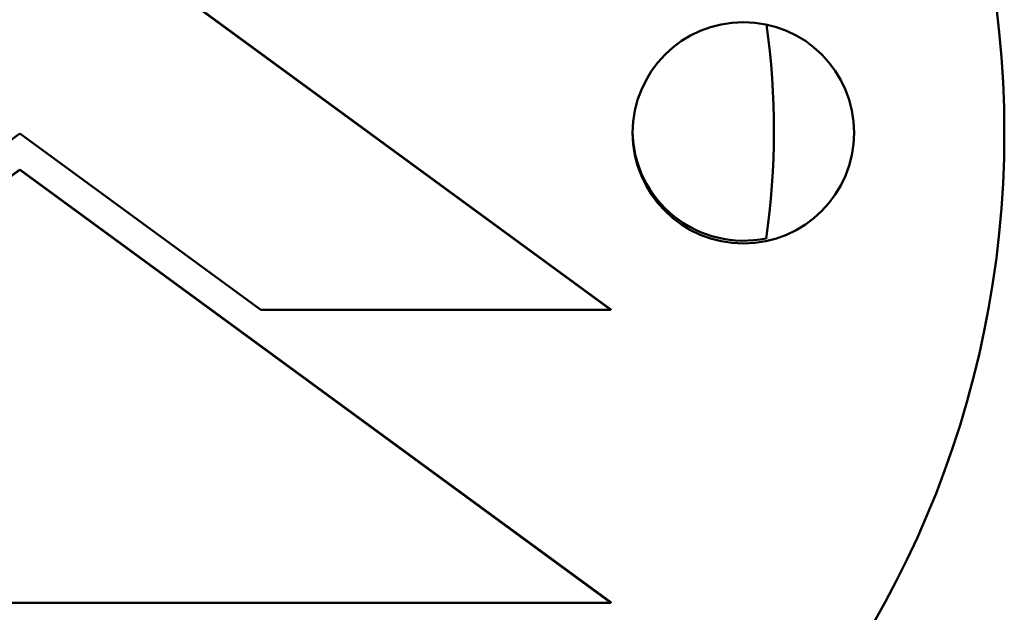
# Model space of a CAD drawing. Header units: millimetres. Extents: x 2057 to 6014, y 1768 to 4066.
# Tile 7 of 13: x 2116 to 2136, y 2484 to 2496. Entities that reach past the tile are written whole.
import ezdxf

# ---------------------------------------------------------------- set-up
doc = ezdxf.new("R2010")
doc.units = ezdxf.units.MM
doc.layers.add('Visibile (ISO)', color=7, linetype='Continuous', lineweight=50)

msp = doc.modelspace()

# ---------------------------------------------------------------- linework, layer by layer
at = {"layer": 'Visibile (ISO)'}
for p, q in [((2128.342, 2489.991), (2116.342, 2498.789)), ((2116.342, 2498.778), (2128.342, 2489.98)), ((2116.337, 2493.571), (2111.438, 2489.98)), ((2121.234, 2489.98), (2116.337, 2493.571)), ((2116.342, 2492.839), (2104.342, 2484.041)), ((2104.342, 2484.03), (2116.342, 2492.827)), ((2128.342, 2484.041), (2116.342, 2492.839)), ((2116.342, 2492.839), (2116.342, 2492.827)), ((2116.342, 2492.827), (2128.342, 2484.03)), ((2128.342, 2489.98), (2121.234, 2489.98)), ((2128.342, 2489.98), (2128.342, 2489.991)), ((2128.342, 2484.03), (2104.342, 2484.03)), ((2128.342, 2484.041), (2128.342, 2484.03))]:
    msp.add_line(p, q, dxfattribs=at)
for centre, major_axis in [((2116.337, 2493.583), (20, 0)), ((2116.337, 2493.583), (20, 0)), ((2131.037, 2493.583), (2.25, 0))]:
    msp.add_ellipse(centre, major_axis=major_axis, ratio=0.999754, dxfattribs=at)
for centre, major_axis, start_param, end_param in [((2116.337, 2493.627), (15.32, 0), 6.138945, 6.424431), ((2131.037, 2493.638), (-2.25, 0), 0.012317, 1.777329)]:
    msp.add_ellipse(centre, major_axis=major_axis, ratio=0.999754, start_param=start_param, end_param=end_param, dxfattribs=at)

doc.saveas('drawing.dxf')
